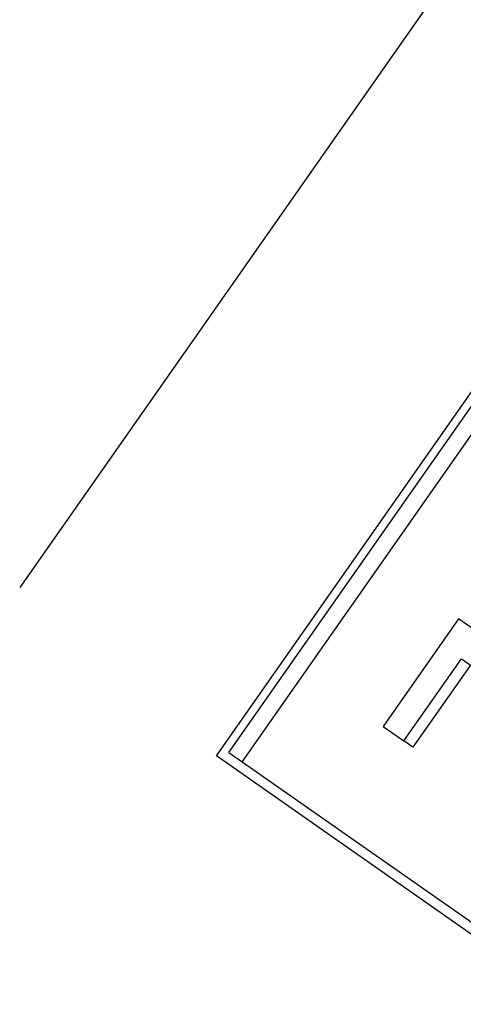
# Model space of a CAD drawing. Header units: millimetres. Extents: x 77 to 356, y 54 to 383.
# Tile 3 of 24: x 121.26 to 129.58, y 179.73 to 198.21. Entities that reach past the tile are written whole.
import ezdxf

# ---------------------------------------------------------------- set-up
doc = ezdxf.new("R2010")
doc.units = ezdxf.units.MM
doc.layers.add('Detail', color=2, linetype='Continuous')

msp = doc.modelspace()

# ---------------------------------------------------------------- linework, layer by layer
at = {"layer": 'Detail'}
for p, q in [((133.583, 205.157), (121.256, 187.553)), ((124.947, 184.39), (136.993, 201.594)), ((125.184, 184.456), (137.021, 201.361)), ((137.266, 201.189), (125.429, 184.284)), ((129.49, 186.967), (128.075, 184.946)), ((132.228, 185.05), (129.49, 186.967)), ((128.468, 184.671), (129.548, 186.214)), ((129.548, 186.214), (130.377, 185.634)), ((129.717, 186.096), (128.636, 184.553)), ((128.075, 184.946), (128.468, 184.671)), ((128.636, 184.553), (128.468, 184.671)), ((131.605, 179.728), (124.947, 184.39)), ((125.184, 184.456), (131.553, 179.997))]:
    msp.add_line(p, q, dxfattribs=at)

doc.saveas('drawing.dxf')
